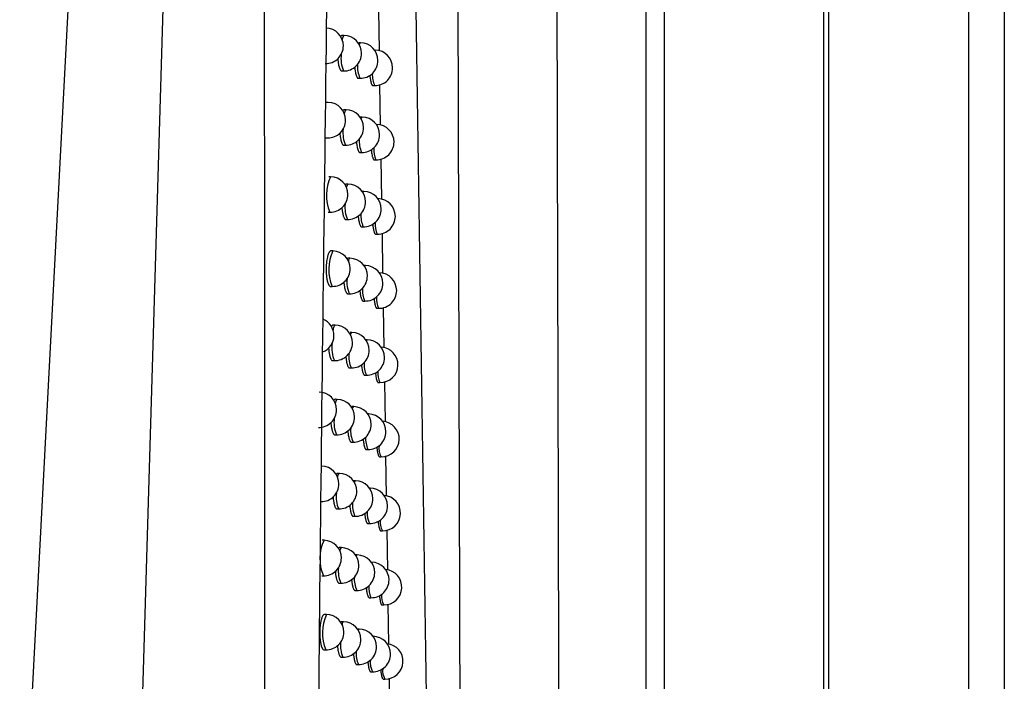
# Model space of a CAD drawing. Header units: millimetres. Extents: x -0.66 to 0.91, y -0.4 to 0.64.
# Tile 63 of 171: x 0.1808 to 0.2086, y 0.0627 to 0.0813. Entities that reach past the tile are written whole.
import ezdxf

# ---------------------------------------------------------------- set-up
doc = ezdxf.new("R2010")
doc.units = ezdxf.units.MM
doc.layers.add('FORMAT', color=7, linetype='Continuous')

msp = doc.modelspace()

# ---------------------------------------------------------------- linework, layer by layer
at = {"layer": 'FORMAT', "color": 7, "linetype": 'Continuous', "lineweight": 25}
for p, q in [((0.203614, 0.324067), (0.203614, -0.03602)), ((0.207571, -0.035976), (0.207571, 0.324024)), ((0.208571, 0.324024), (0.208571, -0.035976)), ((0.203483, 0.021911), (0.203483, 0.136136)), ((0.198474, 0.022126), (0.198474, 0.135921)), ((0.198974, 0.135921), (0.198974, 0.022364)), ((0.1808, 0.055542), (0.183163, 0.100609)), ((0.183953, 0.051387), (0.185387, 0.099971)), ((0.190917, 0.081573), (0.190935, 0.080426)), ((0.189951, 0.080861), (0.189899, 0.080862)), ((0.190415, 0.080654), (0.190363, 0.080655)), ((0.190828, 0.080449), (0.19081, 0.080449)), ((0.189886, 0.079862), (0.189933, 0.079861)), ((0.19035, 0.079655), (0.190397, 0.079655)), ((0.190763, 0.07945), (0.19081, 0.079449)), ((0.190951, 0.079477), (0.190969, 0.078333)), ((0.189503, 0.078974), (0.189451, 0.078975)), ((0.190007, 0.078767), (0.189955, 0.078768)), ((0.190461, 0.07856), (0.190409, 0.078561)), ((0.190867, 0.078355), (0.190856, 0.078355)), ((0.189438, 0.077975), (0.189486, 0.077974)), ((0.189942, 0.077768), (0.189989, 0.077767)), ((0.190396, 0.077561), (0.190443, 0.077561)), ((0.190802, 0.077356), (0.190849, 0.077355)), ((0.190985, 0.077382), (0.191003, 0.076241)), ((0.189568, 0.07688), (0.189516, 0.076881)), ((0.190062, 0.076673), (0.19001, 0.076674)), ((0.190507, 0.076467), (0.190457, 0.076468)), ((0.190904, 0.076262), (0.190902, 0.076262)), ((0.189503, 0.075881), (0.18955, 0.07588)), ((0.189996, 0.075674), (0.190044, 0.075673)), ((0.190442, 0.075468), (0.190489, 0.075467)), ((0.190839, 0.075263), (0.190886, 0.075262)), ((0.191019, 0.075287), (0.191037, 0.074149)), ((0.189631, 0.074787), (0.189579, 0.074788)), ((0.190116, 0.074581), (0.190064, 0.074582)), ((0.190552, 0.074375), (0.190511, 0.074376)), ((0.189566, 0.073788), (0.189614, 0.073788)), ((0.19005, 0.073582), (0.190098, 0.073581)), ((0.190487, 0.073376), (0.190534, 0.073375)), ((0.190876, 0.073171), (0.190924, 0.07317)), ((0.191053, 0.073194), (0.191071, 0.072058)), ((0.189694, 0.072695), (0.189642, 0.072696)), ((0.190169, 0.072489), (0.190117, 0.07249)), ((0.190596, 0.072283), (0.190563, 0.072284)), ((0.189629, 0.071696), (0.189676, 0.071696)), ((0.190103, 0.07149), (0.190151, 0.071489)), ((0.190531, 0.071284), (0.190579, 0.071283)), ((0.191086, 0.071102), (0.191105, 0.069967)), ((0.190913, 0.071079), (0.19096, 0.071078)), ((0.189755, 0.070604), (0.189703, 0.070605)), ((0.190221, 0.070398), (0.190169, 0.070399)), ((0.19064, 0.070192), (0.190616, 0.070192)), ((0.18969, 0.069605), (0.189737, 0.069604)), ((0.190155, 0.069399), (0.190203, 0.069398)), ((0.190575, 0.069193), (0.190622, 0.069192)), ((0.190949, 0.068988), (0.190996, 0.068987)), ((0.19112, 0.06901), (0.191139, 0.067878)), ((0.189816, 0.068513), (0.189764, 0.068514)), ((0.190272, 0.068307), (0.19022, 0.068308)), ((0.190683, 0.068102), (0.190667, 0.068102)), ((0.18975, 0.067514), (0.189798, 0.067514)), ((0.190206, 0.067308), (0.190254, 0.067307)), ((0.190618, 0.067103), (0.190665, 0.067102)), ((0.190985, 0.066898), (0.191032, 0.066897)), ((0.191154, 0.066919), (0.191173, 0.065788)), ((0.189383, 0.066631), (0.189331, 0.066632)), ((0.189875, 0.066424), (0.189823, 0.066425)), ((0.190322, 0.066218), (0.190271, 0.066218)), ((0.190725, 0.066012), (0.190717, 0.066012)), ((0.189318, 0.065632), (0.189365, 0.065631)), ((0.189809, 0.065425), (0.189857, 0.065424)), ((0.190257, 0.065219), (0.190304, 0.065218)), ((0.19066, 0.065013), (0.190708, 0.065012)), ((0.19102, 0.064809), (0.191067, 0.064808)), ((0.191188, 0.06483), (0.191206, 0.0637)), ((0.189451, 0.064541), (0.189399, 0.064542)), ((0.189933, 0.064335), (0.189882, 0.064336)), ((0.190372, 0.064129), (0.190328, 0.064129)), ((0.190767, 0.063924), (0.190767, 0.063924)), ((0.189385, 0.063542), (0.189433, 0.063542)), ((0.189868, 0.063336), (0.189915, 0.063335)), ((0.190306, 0.06313), (0.190354, 0.063129)), ((0.190702, 0.062925), (0.190749, 0.062924)), ((0.191054, 0.06272), (0.191101, 0.062719)), ((0.191222, 0.062741), (0.19124, 0.061612))]:
    msp.add_line(p, q, dxfattribs=at)
at = {"layer": 'FORMAT', "color": 7, "linetype": 'Continuous', "lineweight": 25, "flags": 128}
for points in [[(0.1899, 0.080735), (0.189922, 0.080823), (0.189951, 0.080861), (0.189951, 0.080861)], [(0.190381, 0.080602), (0.190386, 0.080616), (0.190414, 0.080654), (0.190415, 0.080654)], [(0.190815, 0.080441), (0.190828, 0.080449), (0.190828, 0.080449)], [(0.189959, 0.078658), (0.189978, 0.078729), (0.190007, 0.078767), (0.190007, 0.078767)], [(0.190431, 0.078518), (0.190432, 0.078522), (0.190461, 0.07856), (0.190461, 0.07856)], [(0.190858, 0.078352), (0.190866, 0.078355), (0.190867, 0.078355)], [(0.190017, 0.076581), (0.190033, 0.076635), (0.190061, 0.076673), (0.190062, 0.076673)], [(0.19048, 0.076434), (0.190507, 0.076467), (0.190507, 0.076467)], [(0.190902, 0.076262), (0.190904, 0.076262), (0.190904, 0.076262)], [(0.190528, 0.074349), (0.190552, 0.074375), (0.190552, 0.074375)], [(0.190131, 0.072422), (0.190139, 0.072451), (0.190168, 0.072489), (0.190169, 0.072489)], [(0.190576, 0.072265), (0.190596, 0.072283), (0.190596, 0.072283)], [(0.189705, 0.070482), (0.189726, 0.070566), (0.189755, 0.070604), (0.189755, 0.070604)], [(0.190186, 0.070342), (0.190192, 0.07036), (0.19022, 0.070398), (0.190221, 0.070398)], [(0.190624, 0.07018), (0.19064, 0.070192), (0.19064, 0.070192)], [(0.189768, 0.068408), (0.189787, 0.068475), (0.189815, 0.068513), (0.189816, 0.068513)], [(0.19024, 0.068262), (0.190243, 0.068269), (0.190272, 0.068307), (0.190272, 0.068307)], [(0.190671, 0.068096), (0.190683, 0.068102), (0.190683, 0.068102)], [(0.190294, 0.066182), (0.190322, 0.066218), (0.190322, 0.066218)], [(0.190719, 0.06601), (0.190725, 0.066012), (0.190725, 0.066012)], [(0.190347, 0.064101), (0.190372, 0.064129), (0.190372, 0.064129)]]:
    msp.add_lwpolyline(points, dxfattribs=at)
at = {"layer": 'FORMAT', "color": 7, "linetype": 'Continuous', "lineweight": 25}
for centre, radius, start, end in [((0.189429, 0.080568), 0.0005, 360, 88.978431), ((0.189942, 0.080361), 0.0005, 360, 88.978431), ((0.189429, 0.080568), 0.0005, 268.978431, 360), ((0.190406, 0.080155), 0.0005, 360, 88.978431), ((0.190732, 0.080211), 0.0008715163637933, 172.131469, 203.662017), ((0.189942, 0.080361), 0.0005, 268.978431, 360), ((0.190819, 0.079949), 0.0005, 360, 88.978431), ((0.191104, 0.079973), 0.0007755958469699, 174.486369, 204.246512), ((0.190406, 0.080155), 0.0005, 268.978431, 360), ((0.19145, 0.079745), 0.0007045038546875, 176.392238, 204.80196), ((0.190819, 0.079949), 0.0005, 268.978431, 360), ((0.189494, 0.078474), 0.0005, 360, 88.978431), ((0.189998, 0.078267), 0.0005, 360, 88.978431), ((0.189494, 0.078474), 0.0005, 268.978431, 360), ((0.190452, 0.078061), 0.0005, 360, 88.978431), ((0.190858, 0.077855), 0.0005, 360, 88.978431), ((0.190766, 0.078109), 0.0008493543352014, 172.659287, 203.782982), ((0.189998, 0.078267), 0.0005, 268.978431, 360), ((0.190452, 0.078061), 0.0005, 268.978431, 360), ((0.191137, 0.077874), 0.0007611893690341, 174.859201, 204.349485), ((0.190858, 0.077855), 0.0005, 268.978431, 360), ((0.191479, 0.077648), 0.000694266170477, 176.682007, 204.892652), ((0.190669, 0.076361), 0.0012179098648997, 154.739706, 203.217155), ((0.189559, 0.07638), 0.0005, 360, 88.978431), ((0.190053, 0.076173), 0.0005, 360, 88.978431), ((0.189559, 0.07638), 0.0005, 268.978431, 360), ((0.190498, 0.075967), 0.0005, 360, 88.978431), ((0.190802, 0.076009), 0.0008293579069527, 173.142879, 203.898949), ((0.190053, 0.076173), 0.0005, 268.978431, 360), ((0.190895, 0.075762), 0.0005, 360, 88.978431), ((0.19117, 0.075777), 0.0007477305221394, 175.213195, 204.449836), ((0.190498, 0.075967), 0.0005, 268.978431, 360), ((0.191507, 0.075551), 0.0006845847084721, 176.960146, 204.981222), ((0.190895, 0.075762), 0.0005, 268.978431, 360), ((0.190778, 0.074267), 0.0012587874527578, 155.5747, 202.382161), ((0.189623, 0.074288), 0.0005, 360, 88.978431), ((0.190157, 0.074509), 8.32505709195e-05, 120.082032, 184.715919), ((0.190107, 0.074081), 0.0005, 360, 88.978431), ((0.189623, 0.074288), 0.0005, 268.978431, 360), ((0.190543, 0.073875), 0.0005, 360, 88.978431), ((0.190933, 0.07367), 0.0005, 360, 88.978431), ((0.190839, 0.073911), 0.0008111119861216, 173.591175, 204.010799), ((0.190107, 0.074081), 0.0005, 268.978431, 360), ((0.190543, 0.073875), 0.0005, 268.978431, 360), ((0.191203, 0.07368), 0.0007351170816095, 175.550306, 204.547722), ((0.190933, 0.07367), 0.0005, 268.978431, 360), ((0.191535, 0.073456), 0.0006754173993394, 177.227378, 205.067712), ((0.189163, 0.072403), 0.0005, 291.742232, 66.966767), ((0.189874, 0.072546), 0.0002343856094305, 140.280426, 177.972265), ((0.189685, 0.072195), 0.0005, 360, 88.978431), ((0.19016, 0.071989), 0.0005, 360, 88.978431), ((0.190588, 0.071783), 0.0005, 360, 88.978431), ((0.190491, 0.072051), 0.0008890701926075, 171.642378, 203.595908), ((0.189685, 0.072195), 0.0005, 268.978431, 360), ((0.19016, 0.071989), 0.0005, 268.978431, 360), ((0.190969, 0.071578), 0.0005, 268.978431, 87.427996), ((0.190876, 0.071814), 0.000794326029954, 174.010286, 204.119116), ((0.190588, 0.071783), 0.0005, 268.978431, 360), ((0.191236, 0.071585), 0.0007232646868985, 175.872116, 204.64326), ((0.191564, 0.071362), 0.0006667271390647, 177.484335, 205.152153), ((0.189235, 0.070311), 0.0005, 360, 88.978431), ((0.189746, 0.070104), 0.0005, 360, 88.978431), ((0.189235, 0.070311), 0.0005, 268.978431, 360), ((0.190212, 0.069898), 0.0005, 360, 88.978431), ((0.190531, 0.069952), 0.000866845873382, 172.242059, 203.686874), ((0.189746, 0.070104), 0.0005, 268.978431, 360), ((0.190631, 0.069692), 0.0005, 360, 88.978431), ((0.191005, 0.069487), 0.0005, 268.978431, 86.530693), ((0.190913, 0.069717), 0.0007787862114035, 174.404608, 204.224306), ((0.190212, 0.069898), 0.0005, 268.978431, 360), ((0.191269, 0.06949), 0.0007121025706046, 176.179925, 204.736543), ((0.190631, 0.069692), 0.0005, 268.978431, 360), ((0.191417, 0.069232), 0.0004866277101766, 172.719764, 210.246384), ((0.189305, 0.068221), 0.0005, 360, 88.978431), ((0.189807, 0.068014), 0.0005, 360, 88.978431), ((0.189305, 0.068221), 0.0005, 268.978431, 360), ((0.190263, 0.067807), 0.0005, 360, 88.978431), ((0.190674, 0.067602), 0.0005, 360, 88.978431), ((0.190571, 0.067855), 0.0008453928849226, 172.7545, 203.805427), ((0.189807, 0.068014), 0.0005, 268.978431, 360), ((0.190263, 0.067807), 0.0005, 268.978431, 360), ((0.191041, 0.067397), 0.0005, 268.978431, 85.639477), ((0.190951, 0.067622), 0.0007643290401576, 174.777428, 204.32666), ((0.190674, 0.067602), 0.0005, 268.978431, 360), ((0.191302, 0.067396), 0.0007015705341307, 176.474819, 204.827641), ((0.191446, 0.06714), 0.0004803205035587, 172.967414, 210.317169), ((0.190474, 0.066111), 0.0012081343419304, 154.530806, 203.426056), ((0.189374, 0.066131), 0.0005, 360, 88.978431), ((0.189921, 0.066345), 9.10145555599e-05, 120.60325, 187.447886), ((0.189866, 0.065924), 0.0005, 360, 88.978431), ((0.189374, 0.066131), 0.0005, 268.978431, 360), ((0.190313, 0.065718), 0.0005, 360, 88.978431), ((0.190612, 0.065759), 0.0008259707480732, 173.225566, 203.919266), ((0.189866, 0.065924), 0.0005, 268.978431, 360), ((0.190717, 0.065512), 0.0005, 360, 88.978431), ((0.190988, 0.065528), 0.0007508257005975, 175.131278, 204.426391), ((0.190313, 0.065718), 0.0005, 268.978431, 360), ((0.191076, 0.065308), 0.0005, 268.978431, 84.754035), ((0.191335, 0.065304), 0.0006916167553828, 176.757716, 204.916614), ((0.190717, 0.065512), 0.0005, 268.978431, 360), ((0.191476, 0.065048), 0.0004743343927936, 173.206037, 210.386219), ((0.190583, 0.064021), 0.0012465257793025, 155.330539, 202.626322), ((0.189442, 0.064041), 0.0005, 360, 88.978431), ((0.189974, 0.064264), 8.17355407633e-05, 119.965916, 184.135743), ((0.189924, 0.063835), 0.0005, 360, 88.978431), ((0.189442, 0.064041), 0.0005, 268.978431, 360), ((0.190363, 0.063629), 0.0005, 360, 88.978431), ((0.190758, 0.063424), 0.0005, 360, 88.978431), ((0.190654, 0.063664), 0.0008082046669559, 173.663286, 204.029179), ((0.189924, 0.063835), 0.0005, 268.978431, 360), ((0.190363, 0.063629), 0.0005, 268.978431, 360), ((0.19111, 0.063219), 0.0005, 268.978431, 83.874079), ((0.191026, 0.063435), 0.000738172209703, 175.468159, 204.523662), ((0.190758, 0.063424), 0.0005, 268.978431, 360), ((0.191368, 0.063212), 0.000682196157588, 177.029404, 205.003507), ((0.191505, 0.062957), 0.0004686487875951, 173.436032, 210.453552)]:
    msp.add_arc(centre, radius, start, end, dxfattribs=at)
for points, knots in [([(0.1958452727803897, 0.1341201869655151), (0.1958674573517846, 0.1217911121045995), (0.1959118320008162, 0.0971299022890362), (0.1960024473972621, 0.060297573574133), (0.1960787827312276, 0.0358944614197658), (0.1961169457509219, 0.0236943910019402)], [0, 0, 0, 0, 0.3333052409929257, 0.6666932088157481, 1, 1, 1, 1]), ([(0.1933480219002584, 0.0217882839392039), (0.1933383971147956, 0.0246374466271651), (0.1932891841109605, 0.039205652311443), (0.1932091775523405, 0.0655934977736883), (0.1931469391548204, 0.0897799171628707), (0.1931180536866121, 0.1021753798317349), (0.1931167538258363, 0.1027331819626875)], [0, 0, 0, 0, 0.1061557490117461, 0.5427906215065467, 0.979425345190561, 1, 1, 1, 1]), ([(0.1927901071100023, 0.0213730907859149), (0.1927143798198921, 0.0279605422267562), (0.1925628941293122, 0.0411381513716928), (0.1922969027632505, 0.0610178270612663), (0.1919990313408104, 0.0809722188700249), (0.1917604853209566, 0.0943342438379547), (0.1916411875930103, 0.1010166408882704)], [0, 0, 0, 0, 0.2497424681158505, 0.4995875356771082, 0.7497419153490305, 1, 1, 1, 1]), ([(0.1877643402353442, -0.0006604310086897), (0.1877633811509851, 0.0003869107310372), (0.1877554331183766, 0.0090663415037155), (0.1877418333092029, 0.0253824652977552), (0.1877256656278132, 0.0482942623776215), (0.1877123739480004, 0.0712143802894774), (0.1877042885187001, 0.0885041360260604), (0.1877004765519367, 0.0981526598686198), (0.187699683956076, 0.1001588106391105)], [0, 0, 0, 0, 0.0311834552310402, 0.2584205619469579, 0.4856768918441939, 0.7129909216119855, 0.9403241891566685, 1, 1, 1, 1]), ([(0.1896683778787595, 0.097464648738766), (0.1895188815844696, 0.086539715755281), (0.1892198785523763, 0.0646890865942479), (0.1889767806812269, 0.0319072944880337), (0.1889076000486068, 0.0100701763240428), (0.1888730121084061, -0.0008476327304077)], [0, 0, 0, 0, 0.3333330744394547, 0.6666894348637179, 1, 1, 1, 1]), ([(0.1898990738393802, 0.0808613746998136), (0.1898978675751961, 0.0808615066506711), (0.18989312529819, 0.0808620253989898), (0.1898779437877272, 0.0808568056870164), (0.1898622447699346, 0.0808435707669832), (0.1898509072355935, 0.0808238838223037), (0.1898493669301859, 0.0808212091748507)], [0, 0, 0, 0, 0.0721099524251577, 0.2834912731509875, 0.902655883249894, 1, 1, 1, 1]), ([(0.1897715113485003, 0.0802161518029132), (0.1897716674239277, 0.0802134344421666), (0.1897733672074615, 0.0801838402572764), (0.189777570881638, 0.0801425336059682), (0.189783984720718, 0.0800940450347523), (0.1897914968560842, 0.080048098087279), (0.1898004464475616, 0.0800062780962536), (0.1898106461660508, 0.079969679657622), (0.1898216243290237, 0.0799366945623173), (0.1898336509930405, 0.0799095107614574), (0.1898464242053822, 0.0798888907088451), (0.1898563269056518, 0.0798767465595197), (0.1898664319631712, 0.0798681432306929), (0.1898764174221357, 0.079862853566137), (0.189883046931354, 0.0798622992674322), (0.1898861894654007, 0.0798620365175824)], [0, 0, 0, 0, 0.0132719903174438, 0.1445423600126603, 0.2115408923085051, 0.2766307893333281, 0.4082967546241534, 0.4754908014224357, 0.5409218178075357, 0.6732779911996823, 0.7408254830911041, 0.806573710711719, 0.8727798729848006, 0.9396948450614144, 1, 1, 1, 1]), ([(0.1902492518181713, 0.0799788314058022), (0.1902506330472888, 0.0799602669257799), (0.190253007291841, 0.0799283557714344), (0.190258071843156, 0.0798870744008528), (0.1902647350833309, 0.079840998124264), (0.190272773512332, 0.0797991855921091), (0.1902819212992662, 0.0797625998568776), (0.1902917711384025, 0.0797296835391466), (0.1903025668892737, 0.0797025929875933), (0.1903140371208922, 0.0796820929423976), (0.1903229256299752, 0.0796700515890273), (0.1903319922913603, 0.0796615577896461), (0.1903408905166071, 0.0796563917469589), (0.1903467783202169, 0.0796558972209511), (0.1903495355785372, 0.079655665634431)], [0, 0, 0, 0, 0.0986518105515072, 0.1695761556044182, 0.2383919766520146, 0.377600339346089, 0.4486502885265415, 0.5176782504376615, 0.6573161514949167, 0.7285864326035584, 0.7978036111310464, 0.8675038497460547, 0.9379520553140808, 1, 1, 1, 1]), ([(0.1906767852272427, 0.0797424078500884), (0.1906773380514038, 0.0797341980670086), (0.1906787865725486, 0.0797126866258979), (0.1906823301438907, 0.0796811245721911), (0.190688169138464, 0.0796349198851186), (0.1906952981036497, 0.0795931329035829), (0.1907034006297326, 0.0795565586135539), (0.1907121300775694, 0.0795236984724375), (0.190721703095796, 0.0794966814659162), (0.1907318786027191, 0.0794762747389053), (0.1907397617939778, 0.0794643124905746), (0.1907478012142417, 0.0794559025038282), (0.1907556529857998, 0.079450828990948), (0.1907608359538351, 0.079450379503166), (0.1907632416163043, 0.0794501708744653)], [0, 0, 0, 0, 0.046466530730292, 0.1217525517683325, 0.1947316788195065, 0.3423663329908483, 0.4177222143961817, 0.4908107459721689, 0.6386672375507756, 0.7141372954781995, 0.7873150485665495, 0.8610042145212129, 0.9354854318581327, 0.9999999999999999, 0.9999999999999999, 0.9999999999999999, 0.9999999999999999]), ([(0.189954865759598, 0.0787672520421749), (0.1899536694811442, 0.0787673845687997), (0.1899490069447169, 0.0787679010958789), (0.189934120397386, 0.0787625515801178), (0.189920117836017, 0.0787513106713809), (0.1899103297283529, 0.0787343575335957), (0.1899101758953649, 0.0787340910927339)], [0, 0, 0, 0, 0.079881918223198, 0.3113425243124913, 0.9891768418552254, 1, 1, 1, 1]), ([(0.1898298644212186, 0.0781156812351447), (0.1898298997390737, 0.0781150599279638), (0.1898314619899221, 0.0780875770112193), (0.1898354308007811, 0.0780483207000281), (0.1898416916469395, 0.0779997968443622), (0.1898490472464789, 0.0779538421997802), (0.1898578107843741, 0.0779120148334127), (0.189867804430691, 0.0778754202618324), (0.1898785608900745, 0.0778424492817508), (0.18989034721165, 0.0778152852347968), (0.1899028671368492, 0.0777946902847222), (0.1899125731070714, 0.0777825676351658), (0.1899224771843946, 0.0777739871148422), (0.1899322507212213, 0.0777687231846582), (0.1899387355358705, 0.0777681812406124), (0.189941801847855, 0.0777679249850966)], [0, 0, 0, 0, 0.0030703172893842, 0.1358124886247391, 0.2035630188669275, 0.2693646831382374, 0.4024715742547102, 0.4704023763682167, 0.5365179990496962, 0.6702601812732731, 0.7385163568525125, 0.8049228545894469, 0.8717920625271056, 0.939377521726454, 1, 1, 1, 1]), ([(0.1902983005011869, 0.0778791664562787), (0.1902995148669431, 0.0778625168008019), (0.190301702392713, 0.0778325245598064), (0.1903064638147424, 0.0777930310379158), (0.1903129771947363, 0.0777469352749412), (0.1903208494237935, 0.0777051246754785), (0.1903298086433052, 0.0776685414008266), (0.1903394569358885, 0.0776356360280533), (0.1903500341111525, 0.0776085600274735), (0.1903612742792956, 0.0775880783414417), (0.1903699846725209, 0.0775760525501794), (0.1903788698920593, 0.0775675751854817), (0.1903875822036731, 0.077562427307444), (0.1903933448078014, 0.0775619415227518), (0.1903960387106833, 0.0775617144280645)], [0, 0, 0, 0, 0.0894674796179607, 0.1611643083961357, 0.230715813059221, 0.3714132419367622, 0.4432242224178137, 0.5129674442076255, 0.6540531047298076, 0.7260632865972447, 0.7959762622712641, 0.8663772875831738, 0.9375340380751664, 1, 1, 1, 1]), ([(0.1907172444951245, 0.0776433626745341), (0.1907176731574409, 0.0776369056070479), (0.1907189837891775, 0.0776171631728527), (0.1907223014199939, 0.0775872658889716), (0.1907280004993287, 0.0775410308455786), (0.1907349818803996, 0.0774992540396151), (0.190742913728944, 0.0774626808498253), (0.1907514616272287, 0.0774298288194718), (0.1907608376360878, 0.0774028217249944), (0.19077080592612, 0.0773824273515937), (0.1907785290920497, 0.077370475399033), (0.1907864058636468, 0.0773620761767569), (0.190794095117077, 0.0773570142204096), (0.1907991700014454, 0.077356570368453), (0.1908015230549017, 0.0773563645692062)], [0, 0, 0, 0, 0.0369712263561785, 0.1130392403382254, 0.186766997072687, 0.3359166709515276, 0.4120465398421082, 0.4858697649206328, 0.6352130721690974, 0.7114426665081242, 0.7853423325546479, 0.8597585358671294, 0.9349747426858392, 1, 1, 1, 1]), ([(0.190009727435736, 0.0766738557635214), (0.1900085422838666, 0.0766739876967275), (0.1900039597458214, 0.0766744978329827), (0.1899927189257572, 0.0766704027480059), (0.1899806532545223, 0.076661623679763), (0.1899723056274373, 0.0766497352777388), (0.1899703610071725, 0.0766469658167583)], [0, 0, 0, 0, 0.0899993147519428, 0.3479936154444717, 0.8481119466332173, 0.9999999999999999, 0.9999999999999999, 0.9999999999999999, 0.9999999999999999]), ([(0.1898873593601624, 0.076016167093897), (0.1898893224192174, 0.075991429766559), (0.1898923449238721, 0.0759533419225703), (0.189898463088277, 0.0759063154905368), (0.1899056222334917, 0.0758602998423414), (0.1899142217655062, 0.075818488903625), (0.1899240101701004, 0.0757818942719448), (0.1899345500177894, 0.0757489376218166), (0.1899461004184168, 0.0757217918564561), (0.1899583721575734, 0.0757012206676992), (0.1899678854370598, 0.0756891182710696), (0.1899775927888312, 0.0756805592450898), (0.1899871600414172, 0.0756753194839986), (0.189993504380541, 0.0756747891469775), (0.1899964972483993, 0.0756745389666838)], [0, 0, 0, 0, 0.1269436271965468, 0.195453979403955, 0.2619758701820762, 0.3965407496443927, 0.4652169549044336, 0.5320270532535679, 0.6671751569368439, 0.7361501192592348, 0.8032261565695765, 0.8707697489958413, 0.9390371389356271, 0.9999999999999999, 0.9999999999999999, 0.9999999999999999, 0.9999999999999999]), ([(0.1903465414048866, 0.0757803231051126), (0.1903475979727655, 0.0757655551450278), (0.1903496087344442, 0.0757374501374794), (0.1903540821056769, 0.075699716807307), (0.1903604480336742, 0.0756536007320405), (0.1903681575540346, 0.0756117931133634), (0.1903769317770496, 0.0755752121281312), (0.1903863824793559, 0.0755423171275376), (0.1903967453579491, 0.0755152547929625), (0.1904077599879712, 0.0754947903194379), (0.1904162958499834, 0.0754827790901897), (0.1904250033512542, 0.0754743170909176), (0.1904335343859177, 0.0754691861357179), (0.1904391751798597, 0.0754687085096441), (0.1904418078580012, 0.0754684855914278)], [0, 0, 0, 0, 0.0802447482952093, 0.1527143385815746, 0.2230025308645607, 0.3651910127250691, 0.4377639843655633, 0.5082246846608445, 0.6507625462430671, 0.7235148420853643, 0.7941270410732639, 0.865232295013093, 0.9371010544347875, 1, 1, 1, 1]), ([(0.1907570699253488, 0.075545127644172), (0.1907573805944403, 0.0755403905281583), (0.1907585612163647, 0.0755223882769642), (0.1907616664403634, 0.0754941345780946), (0.1907672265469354, 0.0754478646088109), (0.1907740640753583, 0.0754061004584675), (0.1907818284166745, 0.0753695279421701), (0.1907901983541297, 0.0753366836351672), (0.1907993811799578, 0.0753096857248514), (0.1908091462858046, 0.0752893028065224), (0.1908167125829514, 0.0752773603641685), (0.1908244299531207, 0.0752689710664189), (0.1908319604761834, 0.0752639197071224), (0.1908369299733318, 0.075263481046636), (0.1908392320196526, 0.0752632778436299)], [0, 0, 0, 0, 0.027443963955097, 0.1042940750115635, 0.1787711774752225, 0.3294372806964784, 0.4063418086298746, 0.4809015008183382, 0.6317351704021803, 0.7087260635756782, 0.7833504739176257, 0.8584965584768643, 0.9344506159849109, 1, 1, 1, 1]), ([(0.189579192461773, 0.0747879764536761), (0.1895779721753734, 0.0747881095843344), (0.1895730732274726, 0.0747886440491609), (0.1895609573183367, 0.0747847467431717), (0.1895464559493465, 0.0747741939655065), (0.1895323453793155, 0.0747563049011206), (0.1895186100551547, 0.0747339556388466), (0.1895055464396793, 0.0747050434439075), (0.1894934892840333, 0.0746703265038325), (0.1894849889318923, 0.0746413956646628), (0.1894745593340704, 0.074599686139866), (0.1894654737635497, 0.0745533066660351), (0.1894579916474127, 0.0745033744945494), (0.1894532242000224, 0.0744645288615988), (0.189449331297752, 0.0744247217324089), (0.1894462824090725, 0.0743834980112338), (0.1894441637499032, 0.0743417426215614), (0.1894429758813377, 0.074299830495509), (0.1894427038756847, 0.0742581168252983), (0.1894433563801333, 0.0742161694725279), (0.1894449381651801, 0.0741748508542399), (0.1894474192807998, 0.0741345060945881), (0.1894507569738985, 0.0740954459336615), (0.1894549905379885, 0.074057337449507), (0.1894600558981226, 0.0740209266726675), (0.1894658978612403, 0.0739865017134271), (0.1894724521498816, 0.0739543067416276), (0.1894797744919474, 0.0739241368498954), (0.1894877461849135, 0.0738965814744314), (0.189496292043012, 0.073871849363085), (0.1895053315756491, 0.0738500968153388), (0.1895149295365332, 0.0738312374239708), (0.1895281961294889, 0.0738105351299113), (0.1895421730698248, 0.0737966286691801), (0.189556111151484, 0.073789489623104), (0.1895630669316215, 0.0737889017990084), (0.1895663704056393, 0.0737886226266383)], [0, 0, 0, 0, 0.0091224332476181, 0.0366228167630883, 0.0899782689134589, 0.1173554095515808, 0.1449347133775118, 0.1982224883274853, 0.2255698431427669, 0.2531209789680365, 0.2795646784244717, 0.3333607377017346, 0.3607797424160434, 0.3871497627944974, 0.413705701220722, 0.4405501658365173, 0.467790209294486, 0.4940320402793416, 0.5204578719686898, 0.5471685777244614, 0.5742693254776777, 0.6004889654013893, 0.6268912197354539, 0.6535755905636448, 0.6806458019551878, 0.7069593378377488, 0.733455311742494, 0.7602328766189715, 0.7873954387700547, 0.81387206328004, 0.8405322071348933, 0.8674758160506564, 0.8948072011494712, 0.9480149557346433, 0.9753110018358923, 0.9999999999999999, 0.9999999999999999, 0.9999999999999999, 0.9999999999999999]), ([(0.1900636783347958, 0.0745811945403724), (0.1900625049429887, 0.0745813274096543), (0.190058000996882, 0.0745818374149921), (0.1900469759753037, 0.0745776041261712), (0.1900366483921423, 0.0745705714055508), (0.1900299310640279, 0.0745610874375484), (0.1900295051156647, 0.0745604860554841)], [0, 0, 0, 0, 0.1029652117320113, 0.3952215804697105, 0.9616507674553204, 1, 1, 1, 1]), ([(0.1899439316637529, 0.073917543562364), (0.1899456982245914, 0.0738948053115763), (0.1899485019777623, 0.0738587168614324), (0.189954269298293, 0.0738135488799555), (0.1899612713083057, 0.0737675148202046), (0.189969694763, 0.0737257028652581), (0.1899792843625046, 0.0736891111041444), (0.1899896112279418, 0.0736561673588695), (0.1900009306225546, 0.0736290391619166), (0.1900129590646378, 0.0736084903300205), (0.1900222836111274, 0.0735964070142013), (0.1900317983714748, 0.0735878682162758), (0.1900411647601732, 0.0735826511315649), (0.1900473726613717, 0.0735821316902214), (0.1900502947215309, 0.0735818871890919)], [0, 0, 0, 0, 0.117988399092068, 0.1872623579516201, 0.2545089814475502, 0.3905409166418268, 0.4599670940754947, 0.52747752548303, 0.6640433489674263, 0.7337430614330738, 0.8014958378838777, 0.8697210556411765, 0.938677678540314, 1, 1, 1, 1]), ([(0.190393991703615, 0.0736823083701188), (0.190394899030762, 0.0736693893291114), (0.1903967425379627, 0.0736431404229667), (0.1904009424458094, 0.0736071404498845), (0.1904071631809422, 0.0735610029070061), (0.1904147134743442, 0.0735191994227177), (0.1904233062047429, 0.0734826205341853), (0.1904325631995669, 0.0734497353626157), (0.1904427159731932, 0.0734226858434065), (0.1904535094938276, 0.0734022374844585), (0.1904618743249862, 0.0733902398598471), (0.1904704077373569, 0.0733817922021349), (0.1904787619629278, 0.0733766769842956), (0.1904842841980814, 0.0733762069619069), (0.1904868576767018, 0.073375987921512)], [0, 0, 0, 0, 0.0709852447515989, 0.1442278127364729, 0.2152536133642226, 0.358934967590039, 0.4322708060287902, 0.5034510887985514, 0.6474453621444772, 0.7209418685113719, 0.7922565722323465, 0.8640693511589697, 0.9366534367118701, 1, 1, 1, 1]), ([(0.1907962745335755, 0.0734477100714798), (0.1907964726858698, 0.0734446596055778), (0.1907975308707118, 0.0734283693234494), (0.190800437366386, 0.073401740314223), (0.1908058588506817, 0.0733554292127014), (0.1908125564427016, 0.0733136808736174), (0.1908201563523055, 0.0732771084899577), (0.1908283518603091, 0.0732442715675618), (0.1908373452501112, 0.0732172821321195), (0.1908469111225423, 0.0731969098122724), (0.1908543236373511, 0.0731849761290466), (0.1908618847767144, 0.073176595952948), (0.1908692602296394, 0.0731715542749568), (0.1908741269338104, 0.0731711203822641), (0.1908763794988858, 0.0731709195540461)], [0, 0, 0, 0, 0.0178865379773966, 0.0955187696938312, 0.170745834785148, 0.3229295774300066, 0.4006093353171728, 0.4759071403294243, 0.6282344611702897, 0.7059882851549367, 0.7813401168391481, 0.8572187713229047, 0.9339133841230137, 1, 1, 1, 1]), ([(0.1896416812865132, 0.0726946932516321), (0.1896404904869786, 0.0726952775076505), (0.1896357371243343, 0.0726976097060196), (0.1896201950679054, 0.0726901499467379), (0.1896030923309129, 0.0726767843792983), (0.1895904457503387, 0.0726548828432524), (0.1895877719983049, 0.0726502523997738)], [0, 0, 0, 0, 0.0661951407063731, 0.264233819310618, 0.8444436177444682, 1, 1, 1, 1]), ([(0.1895115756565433, 0.0720554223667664), (0.1895118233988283, 0.072051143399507), (0.1895136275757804, 0.0720199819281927), (0.1895180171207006, 0.0719771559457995), (0.1895245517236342, 0.0719286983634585), (0.1895302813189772, 0.0718942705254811), (0.1895366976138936, 0.0718620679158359), (0.1895438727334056, 0.0718318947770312), (0.1895516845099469, 0.071804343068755), (0.1895600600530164, 0.0717796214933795), (0.1895689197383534, 0.0717578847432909), (0.1895783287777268, 0.0717390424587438), (0.1895913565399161, 0.071718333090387), (0.189605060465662, 0.071704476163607), (0.1896187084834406, 0.071697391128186), (0.1896254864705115, 0.0716968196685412), (0.1896287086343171, 0.0716965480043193)], [0, 0, 0, 0, 0.020716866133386, 0.1508700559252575, 0.2172977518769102, 0.2818479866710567, 0.3468460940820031, 0.4125356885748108, 0.4791708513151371, 0.5440872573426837, 0.6094539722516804, 0.6755164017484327, 0.7425306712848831, 0.8733945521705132, 0.9398134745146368, 1, 1, 1, 1]), ([(0.1899995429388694, 0.0718197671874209), (0.1900011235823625, 0.0717989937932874), (0.19000371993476, 0.0717648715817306), (0.1900091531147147, 0.0717215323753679), (0.1900160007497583, 0.0716754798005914), (0.1900242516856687, 0.0716336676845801), (0.1900336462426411, 0.071597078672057), (0.1900437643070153, 0.0715641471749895), (0.190054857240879, 0.071537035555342), (0.190066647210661, 0.0715165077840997), (0.1900757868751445, 0.0715044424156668), (0.1900851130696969, 0.0714959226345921), (0.1900942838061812, 0.0714907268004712), (0.1901003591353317, 0.0714902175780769), (0.1901032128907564, 0.0714899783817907)], [0, 0, 0, 0, 0.1089926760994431, 0.1790305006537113, 0.247002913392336, 0.3845039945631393, 0.4546811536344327, 0.5228942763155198, 0.6608825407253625, 0.7313093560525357, 0.799742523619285, 0.8686530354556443, 0.9383025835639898, 0.9999999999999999, 0.9999999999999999, 0.9999999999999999, 0.9999999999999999]), ([(0.1904406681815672, 0.0715851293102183), (0.1904414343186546, 0.0715740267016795), (0.1904431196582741, 0.0715496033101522), (0.1904470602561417, 0.07151531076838), (0.1904531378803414, 0.0714691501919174), (0.1904605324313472, 0.0714273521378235), (0.1904689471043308, 0.0713907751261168), (0.190478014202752, 0.0713578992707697), (0.1904879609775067, 0.071330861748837), (0.1904985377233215, 0.0713104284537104), (0.1905067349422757, 0.0712984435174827), (0.1905150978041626, 0.0712900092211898), (0.1905232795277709, 0.0712849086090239), (0.1905286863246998, 0.0712844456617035), (0.1905312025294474, 0.0712842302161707)], [0, 0, 0, 0, 0.061690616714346, 0.135706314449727, 0.20747055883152, 0.3526464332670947, 0.4267459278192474, 0.4986477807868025, 0.6441024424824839, 0.7183451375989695, 0.7903654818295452, 0.8628889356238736, 0.9361915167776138, 1, 1, 1, 1]), ([(0.190834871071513, 0.0713511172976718), (0.1908349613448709, 0.0713497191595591), (0.1908359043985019, 0.0713351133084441), (0.1908386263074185, 0.0713100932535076), (0.1908439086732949, 0.0712637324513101), (0.1908504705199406, 0.0712220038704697), (0.1908579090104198, 0.0711854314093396), (0.1908659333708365, 0.0711525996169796), (0.1908747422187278, 0.0711256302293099), (0.1908864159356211, 0.0711002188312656), (0.1908962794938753, 0.0710866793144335), (0.1909059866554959, 0.0710799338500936), (0.1909107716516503, 0.0710794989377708), (0.190912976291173, 0.0710792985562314)], [0, 0, 0, 0, 0.0083018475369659, 0.0867264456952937, 0.1627139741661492, 0.3164365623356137, 0.3949023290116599, 0.4709497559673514, 0.6247939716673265, 0.7033225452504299, 0.8553514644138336, 0.9333546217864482, 1, 1, 1, 1]), ([(0.1897032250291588, 0.0706045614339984), (0.1897020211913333, 0.0706046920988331), (0.1896972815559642, 0.070605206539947), (0.1896856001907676, 0.0706013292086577), (0.1896716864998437, 0.0705904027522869), (0.1896602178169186, 0.070576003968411), (0.1896556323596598, 0.0705680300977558), (0.1896543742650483, 0.070565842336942)], [0, 0, 0, 0, 0.0732033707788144, 0.2882093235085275, 0.7051655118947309, 0.9191073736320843, 1, 1, 1, 1]), ([(0.189575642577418, 0.0699577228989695), (0.1895757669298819, 0.0699555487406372), (0.189577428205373, 0.0699265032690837), (0.189581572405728, 0.0698857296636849), (0.1895879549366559, 0.0698372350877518), (0.1895954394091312, 0.0697912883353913), (0.1896043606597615, 0.0697494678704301), (0.1896145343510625, 0.0697128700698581), (0.1896254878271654, 0.0696798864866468), (0.1896374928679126, 0.069652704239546), (0.1896502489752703, 0.0696320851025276), (0.189660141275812, 0.0696199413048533), (0.1896702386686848, 0.0696113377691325), (0.189680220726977, 0.0696060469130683), (0.1896868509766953, 0.0696054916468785), (0.1896899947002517, 0.0696052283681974)], [0, 0, 0, 0, 0.0106498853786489, 0.1422761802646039, 0.2094565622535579, 0.2747186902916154, 0.4067332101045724, 0.4741053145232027, 0.5397055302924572, 0.6724040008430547, 0.7401261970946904, 0.8060441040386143, 0.8724210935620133, 0.9395086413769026, 1, 1, 1, 1]), ([(0.1900542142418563, 0.0697228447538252), (0.1900556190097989, 0.0697040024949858), (0.1900580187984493, 0.0696718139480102), (0.1900631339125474, 0.0696302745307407), (0.1900698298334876, 0.0695842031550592), (0.1900779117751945, 0.0695423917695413), (0.1900871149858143, 0.0695058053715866), (0.1900970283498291, 0.0694728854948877), (0.1901078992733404, 0.0694457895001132), (0.1901194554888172, 0.0694252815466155), (0.190128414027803, 0.0694132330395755), (0.1901375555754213, 0.0694047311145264), (0.1901465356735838, 0.0693995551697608), (0.1901524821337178, 0.0693990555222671), (0.190155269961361, 0.0693988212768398)], [0, 0, 0, 0, 0.0999579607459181, 0.1707598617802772, 0.239459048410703, 0.378431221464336, 0.4493602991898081, 0.5182783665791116, 0.6576935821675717, 0.728849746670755, 0.7979668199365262, 0.8675661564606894, 0.9379121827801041, 1, 1, 1, 1]), ([(0.1904865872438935, 0.0694887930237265), (0.1904872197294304, 0.0694794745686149), (0.1904887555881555, 0.0694568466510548), (0.1904924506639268, 0.0694242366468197), (0.190498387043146, 0.0693780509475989), (0.1905056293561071, 0.0693362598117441), (0.1905138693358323, 0.0692996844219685), (0.1905227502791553, 0.0692668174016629), (0.1905324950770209, 0.0692397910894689), (0.1905428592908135, 0.0692193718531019), (0.1905508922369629, 0.069207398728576), (0.1905590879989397, 0.0691989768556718), (0.1905671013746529, 0.069193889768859), (0.1905723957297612, 0.069193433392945), (0.1905748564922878, 0.0691932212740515)], [0, 0, 0, 0, 0.0523625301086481, 0.1271514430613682, 0.1996548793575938, 0.346326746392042, 0.4211905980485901, 0.493815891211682, 0.6407346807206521, 0.7157254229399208, 0.7884543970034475, 0.8616915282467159, 0.9357156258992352, 1, 1, 1, 1]), ([(0.1908728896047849, 0.0692553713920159), (0.1908739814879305, 0.0692430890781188), (0.1908761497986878, 0.0692186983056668), (0.1908814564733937, 0.0691729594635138), (0.1908878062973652, 0.0691310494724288), (0.1908950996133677, 0.0690945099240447), (0.1909029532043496, 0.0690616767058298), (0.1909115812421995, 0.0690347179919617), (0.1909230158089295, 0.0690093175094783), (0.1909326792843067, 0.0689957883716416), (0.1909421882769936, 0.0689890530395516), (0.1909468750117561, 0.068988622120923), (0.1909490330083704, 0.0689884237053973)], [0, 0, 0, 0, 0.0778446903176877, 0.1545874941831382, 0.3098383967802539, 0.3890847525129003, 0.4658775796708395, 0.6212301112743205, 0.7005290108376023, 0.8540298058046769, 0.932788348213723, 1, 1, 1, 1]), ([(0.1897636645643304, 0.068513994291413), (0.1897624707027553, 0.0685141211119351), (0.1897578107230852, 0.0685146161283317), (0.1897430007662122, 0.0685100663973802), (0.1897297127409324, 0.0684939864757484), (0.1897198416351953, 0.0684820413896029)], [0, 0, 0, 0, 0.0813633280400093, 0.3175841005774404, 1, 1, 1, 1]), ([(0.1896386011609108, 0.0678609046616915), (0.1896386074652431, 0.0678607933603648), (0.1896401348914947, 0.0678338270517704), (0.189644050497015, 0.0677950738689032), (0.1896502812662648, 0.0677465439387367), (0.189657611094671, 0.0677005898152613), (0.1896663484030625, 0.0676587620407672), (0.1896763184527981, 0.0676221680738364), (0.1896870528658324, 0.0675891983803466), (0.1896988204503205, 0.0675620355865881), (0.1897113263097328, 0.067541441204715), (0.1897210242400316, 0.0675293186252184), (0.1897309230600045, 0.0675207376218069), (0.1897406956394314, 0.0675154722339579), (0.1897471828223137, 0.0675149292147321), (0.189750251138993, 0.0675146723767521)], [0, 0, 0, 0, 0.0005515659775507, 0.1336345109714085, 0.2015591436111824, 0.2675258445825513, 0.4009667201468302, 0.4690681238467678, 0.5353461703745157, 0.6694169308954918, 0.7378407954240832, 0.8044104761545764, 0.8714439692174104, 0.9391953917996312, 0.9999999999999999, 0.9999999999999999, 0.9999999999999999, 0.9999999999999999]), ([(0.1901079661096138, 0.0676267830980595), (0.1901092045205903, 0.0676098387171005), (0.1901114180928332, 0.0675795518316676), (0.1901162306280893, 0.067539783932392), (0.1901227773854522, 0.0674936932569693), (0.1901306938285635, 0.0674518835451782), (0.1901397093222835, 0.0674152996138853), (0.1901494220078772, 0.0673823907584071), (0.1901600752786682, 0.0673553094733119), (0.1901714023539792, 0.0673348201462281), (0.1901801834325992, 0.0673227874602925), (0.190189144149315, 0.0673143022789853), (0.1901979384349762, 0.0673091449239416), (0.1902037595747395, 0.0673086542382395), (0.1902064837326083, 0.0673084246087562)], [0, 0, 0, 0, 0.0908857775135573, 0.1624519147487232, 0.2318787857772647, 0.3723238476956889, 0.4440057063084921, 0.5136308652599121, 0.654477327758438, 0.7263649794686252, 0.7961693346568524, 0.8664608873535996, 0.9375068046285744, 1, 1, 1, 1]), ([(0.1905317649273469, 0.0673933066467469), (0.1905322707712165, 0.0673857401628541), (0.1905336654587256, 0.0673648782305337), (0.1905371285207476, 0.0673339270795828), (0.1905429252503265, 0.0672877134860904), (0.1905500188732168, 0.0672459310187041), (0.1905580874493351, 0.0672093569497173), (0.1905667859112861, 0.0671764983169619), (0.1905763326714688, 0.0671494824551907), (0.1905864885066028, 0.0671290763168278), (0.190594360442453, 0.0671171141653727), (0.1906023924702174, 0.0671087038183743), (0.1906102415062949, 0.0671036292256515), (0.1906154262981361, 0.0671031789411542), (0.1906178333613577, 0.0671029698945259)], [0, 0, 0, 0, 0.0430026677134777, 0.1185648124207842, 0.1918080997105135, 0.3399772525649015, 0.4156060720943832, 0.4889565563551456, 0.6373429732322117, 0.7130834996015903, 0.7865239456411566, 0.8604776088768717, 0.9352260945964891, 1, 1, 1, 1]), ([(0.1909103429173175, 0.0671615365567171), (0.1909113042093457, 0.0671504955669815), (0.1909133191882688, 0.0671273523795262), (0.1909183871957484, 0.0670828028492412), (0.190924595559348, 0.0670408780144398), (0.1909317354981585, 0.0670043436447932), (0.1909394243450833, 0.0669715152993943), (0.1909478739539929, 0.0669445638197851), (0.1909590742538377, 0.0669191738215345), (0.1909685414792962, 0.0669056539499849), (0.190977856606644, 0.0668989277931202), (0.1909824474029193, 0.0668985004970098), (0.1909845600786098, 0.0668983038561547)], [0, 0, 0, 0, 0.0705782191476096, 0.1479400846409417, 0.3044437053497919, 0.3843299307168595, 0.4617328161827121, 0.6183198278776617, 0.698249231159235, 0.8529533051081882, 0.9323293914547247, 1, 1, 1, 1]), ([(0.1898230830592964, 0.0664242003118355), (0.1898218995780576, 0.0664243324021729), (0.1898173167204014, 0.0664248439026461), (0.1898060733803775, 0.0664207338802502), (0.1897942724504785, 0.0664122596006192), (0.189786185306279, 0.0664007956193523), (0.189784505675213, 0.0663984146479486)], [0, 0, 0, 0, 0.0917434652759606, 0.355263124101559, 0.8660936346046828, 1, 1, 1, 1]), ([(0.1897006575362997, 0.0657651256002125), (0.1897025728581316, 0.0657408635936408), (0.1897055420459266, 0.0657032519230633), (0.1897115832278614, 0.0656566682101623), (0.1897187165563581, 0.0656106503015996), (0.1897272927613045, 0.0655688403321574), (0.1897370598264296, 0.0655322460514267), (0.1897475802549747, 0.0654992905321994), (0.1897591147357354, 0.065472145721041), (0.1897713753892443, 0.0654515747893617), (0.1897808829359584, 0.0654394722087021), (0.1897905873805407, 0.0654309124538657), (0.1898001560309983, 0.0654256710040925), (0.1898065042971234, 0.0654251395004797), (0.189809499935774, 0.0654248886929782)], [0, 0, 0, 0, 0.1248197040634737, 0.1934991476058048, 0.2601815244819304, 0.3950711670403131, 0.4639132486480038, 0.5308816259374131, 0.666349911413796, 0.7354882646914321, 0.8027236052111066, 0.8704275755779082, 0.9388569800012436, 1, 1, 1, 1]), ([(0.1901608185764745, 0.0655315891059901), (0.1901618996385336, 0.0655165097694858), (0.1901639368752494, 0.0654880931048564), (0.1901684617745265, 0.0654500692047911), (0.1901748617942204, 0.065403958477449), (0.1901826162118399, 0.0653621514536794), (0.1901914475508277, 0.0653255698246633), (0.1902009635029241, 0.0652926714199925), (0.1902114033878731, 0.065265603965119), (0.1902225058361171, 0.0652451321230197), (0.190231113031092, 0.0652331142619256), (0.1902398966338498, 0.0652246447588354), (0.1902485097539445, 0.0652195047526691), (0.1902542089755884, 0.0652190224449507), (0.1902568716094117, 0.0652187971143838)], [0, 0, 0, 0, 0.0817776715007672, 0.1541081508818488, 0.2242635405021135, 0.3661831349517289, 0.4386185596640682, 0.5089528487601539, 0.6512346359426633, 0.7238558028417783, 0.7943506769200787, 0.8653376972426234, 0.937086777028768, 1, 1, 1, 1]), ([(0.1905762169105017, 0.0652986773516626), (0.1905766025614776, 0.0652928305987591), (0.1905778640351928, 0.0652737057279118), (0.1905811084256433, 0.0652443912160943), (0.1905867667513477, 0.0651981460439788), (0.1905937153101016, 0.0651563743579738), (0.1906016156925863, 0.0651198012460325), (0.1906101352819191, 0.0650869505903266), (0.1906194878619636, 0.0650599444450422), (0.1906294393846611, 0.0650395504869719), (0.1906371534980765, 0.0650275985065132), (0.1906450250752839, 0.065019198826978), (0.1906527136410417, 0.0650141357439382), (0.1906577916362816, 0.0650136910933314), (0.1906601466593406, 0.0650134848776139)], [0, 0, 0, 0, 0.0336127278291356, 0.1099480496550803, 0.1839317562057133, 0.3335993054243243, 0.4099936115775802, 0.4840709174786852, 0.6339282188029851, 0.7104201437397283, 0.7845747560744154, 0.8592476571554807, 0.9347232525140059, 1, 1, 1, 1]), ([(0.1909470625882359, 0.0650703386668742), (0.1909479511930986, 0.0650599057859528), (0.1909498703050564, 0.0650373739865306), (0.190954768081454, 0.0649934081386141), (0.1909608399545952, 0.0649514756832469), (0.1909678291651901, 0.0649149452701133), (0.1909753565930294, 0.0648821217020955), (0.1909836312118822, 0.0648551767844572), (0.190994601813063, 0.0648297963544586), (0.1910038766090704, 0.0648162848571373), (0.1910130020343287, 0.0648095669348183), (0.1910174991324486, 0.064809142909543), (0.1910195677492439, 0.0648089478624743)], [0, 0, 0, 0, 0.066978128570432, 0.1446520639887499, 0.3017873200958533, 0.3819963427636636, 0.4597031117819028, 0.6169051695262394, 0.6971488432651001, 0.8524462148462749, 0.9321268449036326, 1, 1, 1, 1]), ([(0.1893986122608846, 0.0645419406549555), (0.1893973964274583, 0.0645420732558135), (0.1893925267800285, 0.0645426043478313), (0.1893768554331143, 0.0645375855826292), (0.1893587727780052, 0.0645213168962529), (0.18933843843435, 0.0644878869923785), (0.1893254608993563, 0.0644590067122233), (0.1893134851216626, 0.0644242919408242), (0.1893050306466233, 0.0643953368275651), (0.1892972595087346, 0.0643640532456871), (0.1892902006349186, 0.0643306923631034), (0.1892837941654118, 0.06429487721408), (0.1892782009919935, 0.0642573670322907), (0.1892734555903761, 0.0642185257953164), (0.1892695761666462, 0.0641787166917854), (0.1892665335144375, 0.0641374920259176), (0.1892644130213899, 0.0640957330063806), (0.1892632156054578, 0.0640538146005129), (0.1892629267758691, 0.0640120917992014), (0.1892635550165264, 0.0639701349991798), (0.189265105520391, 0.0639288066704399), (0.189267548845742, 0.0638884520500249), (0.1892708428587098, 0.0638493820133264), (0.189275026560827, 0.063811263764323), (0.1892800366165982, 0.0637748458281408), (0.1892858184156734, 0.0637404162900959), (0.1892923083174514, 0.0637082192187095), (0.1892995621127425, 0.0636780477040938), (0.1893074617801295, 0.0636504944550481), (0.1893159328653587, 0.0636257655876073), (0.1893248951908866, 0.0636040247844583), (0.1893344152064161, 0.0635851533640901), (0.1893508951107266, 0.0635593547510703), (0.1893682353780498, 0.0635441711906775), (0.1893821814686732, 0.0635428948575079), (0.189385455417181, 0.0635425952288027)], [0, 0, 0, 0, 0.0091515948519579, 0.0366539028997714, 0.1172413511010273, 0.144819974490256, 0.1981080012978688, 0.2254552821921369, 0.2530062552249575, 0.2795513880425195, 0.3062838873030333, 0.3333075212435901, 0.3607306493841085, 0.3871111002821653, 0.4136774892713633, 0.4405324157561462, 0.4677829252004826, 0.4940396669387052, 0.5204805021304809, 0.5472063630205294, 0.574322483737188, 0.6005572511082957, 0.6269747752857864, 0.6536746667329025, 0.6807607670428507, 0.7070851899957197, 0.7335921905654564, 0.7603810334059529, 0.7875552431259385, 0.8140364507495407, 0.8407012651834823, 0.867649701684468, 0.8949861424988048, 0.9753472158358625, 1, 1, 1, 1]), ([(0.1898815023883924, 0.0643351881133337), (0.189880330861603, 0.0643353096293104), (0.1898758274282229, 0.0643357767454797), (0.1898649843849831, 0.064332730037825), (0.189855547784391, 0.0643210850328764), (0.1898494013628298, 0.0643135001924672)], [0, 0, 0, 0, 0.1092046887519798, 0.4197906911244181, 1, 1, 1, 1]), ([(0.1897616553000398, 0.0636702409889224), (0.1897633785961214, 0.0636479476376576), (0.1897661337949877, 0.0636123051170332), (0.1897718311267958, 0.0635675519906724), (0.1897788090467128, 0.063521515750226), (0.1897872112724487, 0.0634797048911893), (0.1897967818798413, 0.0634431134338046), (0.1898070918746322, 0.0634101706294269), (0.1898183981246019, 0.0633830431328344), (0.1898304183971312, 0.0633624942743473), (0.189839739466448, 0.0633504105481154), (0.1898492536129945, 0.0633418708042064), (0.1898586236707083, 0.0633366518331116), (0.1898648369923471, 0.0633361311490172), (0.1898677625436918, 0.0633358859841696)], [0, 0, 0, 0, 0.1159577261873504, 0.1853927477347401, 0.2527923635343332, 0.3891338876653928, 0.4587181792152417, 0.5263797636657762, 0.6632513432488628, 0.7331070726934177, 0.8010122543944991, 0.8693909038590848, 0.9385025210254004, 0.9999999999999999, 0.9999999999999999, 0.9999999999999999, 0.9999999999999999]), ([(0.1902127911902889, 0.0634372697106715), (0.1902137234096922, 0.0634240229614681), (0.1902155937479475, 0.063397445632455), (0.1902198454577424, 0.0633611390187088), (0.1902261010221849, 0.0633150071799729), (0.1902336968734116, 0.0632732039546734), (0.1902423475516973, 0.0632366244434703), (0.1902516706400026, 0.0632037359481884), (0.1902619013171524, 0.0631766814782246), (0.1902727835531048, 0.0631562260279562), (0.1902812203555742, 0.0631442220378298), (0.1902898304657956, 0.0631357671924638), (0.1902982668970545, 0.0631306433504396), (0.1903038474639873, 0.0631301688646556), (0.1903064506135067, 0.0631299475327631)], [0, 0, 0, 0, 0.0726352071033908, 0.1457300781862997, 0.2166147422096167, 0.3600103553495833, 0.4332000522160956, 0.504245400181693, 0.6479663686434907, 0.7213229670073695, 0.7925114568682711, 0.8641970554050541, 0.9366524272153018, 1, 1, 1, 1]), ([(0.1906199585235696, 0.0632049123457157), (0.1906202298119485, 0.0632007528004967), (0.1906213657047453, 0.0631833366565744), (0.19062440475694, 0.0631556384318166), (0.1906299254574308, 0.0631093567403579), (0.1906367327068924, 0.0630675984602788), (0.1906444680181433, 0.0630310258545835), (0.1906528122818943, 0.0629981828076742), (0.1906619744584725, 0.0629711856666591), (0.1906717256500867, 0.062950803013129), (0.1906792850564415, 0.0629388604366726), (0.1906869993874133, 0.0629304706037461), (0.190694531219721, 0.0629254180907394), (0.1906995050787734, 0.0629249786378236), (0.1907018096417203, 0.0629247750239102)], [0, 0, 0, 0, 0.0241944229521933, 0.1013027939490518, 0.1760273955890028, 0.3271942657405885, 0.4043544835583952, 0.4791601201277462, 0.6304913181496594, 0.7077361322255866, 0.7826074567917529, 0.8580021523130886, 0.9342074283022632, 1, 1, 1, 1]), ([(0.1909832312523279, 0.0629799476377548), (0.1909840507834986, 0.0629701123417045), (0.1909858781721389, 0.0629481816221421), (0.1909906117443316, 0.0629047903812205), (0.190996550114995, 0.062862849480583), (0.1910033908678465, 0.0628263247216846), (0.1910089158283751, 0.0628017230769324), (0.1910147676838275, 0.0627801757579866), (0.1910209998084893, 0.0627615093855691), (0.1910317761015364, 0.0627361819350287), (0.191043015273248, 0.0627215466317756), (0.1910520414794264, 0.062720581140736), (0.1910540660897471, 0.0627203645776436)], [0, 0, 0, 0, 0.0634276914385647, 0.1414309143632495, 0.2992326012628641, 0.3797821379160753, 0.4578109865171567, 0.5363854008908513, 0.615804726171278, 0.696381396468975, 0.9318972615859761, 1, 1, 1, 1])]:
    msp.add_open_spline(points, degree=3, knots=knots, dxfattribs=at)

doc.saveas('drawing.dxf')
